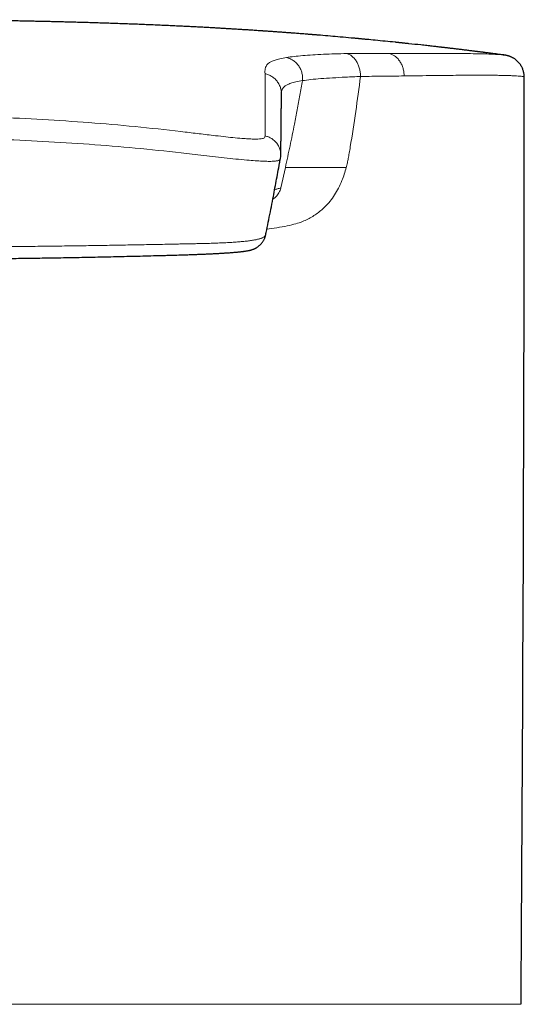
# Model space of a CAD drawing. Header units: millimetres. Extents: x 8 to 674, y 12 to 492.
# Tile 19 of 24: x 358 to 376, y 455 to 492. Entities that reach past the tile are written whole.
import ezdxf

# ---------------------------------------------------------------- set-up
doc = ezdxf.new("R2010")
doc.units = ezdxf.units.MM

msp = doc.modelspace()

# ---------------------------------------------------------------- linework, layer by layer
at = {"color": 7, "linetype": 'Continuous', "lineweight": 30}
for p, q in [((375.713, 490.778), (375.717, 490.778)), ((376.49, 489.961), (376.5, 489.956)), ((367.415, 489.364), (367.415, 489.36)), ((367.377, 486.902), (367.388, 486.982))]:
    msp.add_line(p, q, dxfattribs=at)
at = {"color": 252, "linetype": 'Continuous', "lineweight": 0}
for p, q in [((367.563, 486.568), (367.394, 485.805)), ((366.87, 484.265), (367.143, 484.301)), ((351.5, 455.263), (376.376, 455.263))]:
    msp.add_line(p, q, dxfattribs=at)
at = {"color": 7, "linetype": 'Continuous', "lineweight": 30}
msp.add_arc((-4623.5, 490.408), 5000, 359.597265, 359.994814, dxfattribs=at)
for points, knots in [([(375.713, 490.779), (375.694, 490.782), (375.642, 490.789), (375.553, 490.8), (375.455, 490.813), (375.363, 490.825), (375.278, 490.836), (375.19, 490.847), (375.109, 490.858), (375.038, 490.867), (374.982, 490.874), (374.933, 490.88), (374.891, 490.885), (374.856, 490.89), (374.827, 490.893), (374.801, 490.897), (374.776, 490.9), (374.75, 490.903), (374.721, 490.907), (374.683, 490.911), (374.633, 490.918), (374.572, 490.925), (374.504, 490.934), (374.428, 490.943), (374.346, 490.953), (374.241, 490.966), (374.112, 490.981), (373.958, 491), (373.833, 491.015), (373.739, 491.026), (373.681, 491.032), (373.622, 491.039), (373.566, 491.046), (373.515, 491.052), (373.472, 491.057), (373.435, 491.061), (373.404, 491.065), (373.363, 491.069), (373.307, 491.076), (373.231, 491.085), (373.147, 491.094), (373.056, 491.104), (372.957, 491.115), (372.852, 491.127), (372.742, 491.139), (372.518, 491.164), (372.31, 491.186), (372.12, 491.206), (372.061, 491.213), (372.009, 491.218), (371.964, 491.223), (371.928, 491.227), (371.901, 491.23), (371.881, 491.232), (371.865, 491.233), (371.846, 491.235), (371.821, 491.238), (371.789, 491.241), (371.752, 491.245), (371.71, 491.249), (371.558, 491.265), (371.296, 491.291), (370.94, 491.327), (370.684, 491.351), (370.531, 491.366), (370.467, 491.372), (370.409, 491.377), (370.361, 491.382), (370.324, 491.385), (370.297, 491.388), (370.275, 491.39), (370.257, 491.391), (370.237, 491.393), (370.211, 491.395), (370.177, 491.399), (370.134, 491.403), (370.084, 491.407), (369.91, 491.423), (369.63, 491.448), (369.245, 491.482), (368.98, 491.504), (368.821, 491.517), (368.771, 491.521), (368.725, 491.525), (368.685, 491.528), (368.651, 491.531), (368.623, 491.533), (368.601, 491.535), (368.581, 491.537), (368.558, 491.538), (368.53, 491.541), (368.494, 491.544), (368.452, 491.547), (368.403, 491.551), (368.305, 491.559), (368.162, 491.57), (367.976, 491.584), (367.808, 491.597), (367.654, 491.609), (367.508, 491.619), (367.356, 491.631), (367.197, 491.642), (367.064, 491.651), (366.964, 491.658), (366.899, 491.663), (366.843, 491.667), (366.794, 491.67), (366.753, 491.673), (366.719, 491.675), (366.692, 491.677), (366.667, 491.679), (366.62, 491.682), (366.548, 491.687), (366.448, 491.694), (366.344, 491.7), (366.25, 491.707), (366.165, 491.712), (366.091, 491.717), (366.011, 491.722), (365.925, 491.727), (365.831, 491.733), (365.723, 491.74), (365.602, 491.747), (365.464, 491.756), (365.317, 491.764), (365.163, 491.773), (365.002, 491.783), (364.834, 491.792), (364.657, 491.802), (364.472, 491.812), (364.278, 491.822), (364.077, 491.832), (363.869, 491.843), (363.652, 491.853), (363.425, 491.864), (363.188, 491.875), (362.94, 491.886), (362.683, 491.897), (362.422, 491.908), (362.16, 491.919), (361.903, 491.929), (361.639, 491.939), (361.368, 491.949), (361.091, 491.958), (360.821, 491.967), (360.56, 491.976), (360.307, 491.983), (360.067, 491.991), (359.838, 491.997), (359.622, 492.003), (359.413, 492.008), (359.21, 492.014), (359.011, 492.019), (358.813, 492.023), (358.619, 492.028), (358.433, 492.032), (358.256, 492.035), (358.088, 492.039), (357.928, 492.042), (357.777, 492.045), (357.634, 492.048), (357.512, 492.05), (357.41, 492.052), (357.326, 492.053), (357.246, 492.054), (357.17, 492.056), (357.1, 492.057), (357.04, 492.058), (356.991, 492.059), (356.947, 492.059), (356.901, 492.06), (356.851, 492.061), (356.796, 492.062), (356.738, 492.062), (356.676, 492.063), (356.61, 492.064), (356.54, 492.065), (356.464, 492.066), (356.382, 492.068), (356.293, 492.069), (356.198, 492.07), (356.095, 492.071), (355.977, 492.073), (355.843, 492.074), (355.693, 492.076), (355.531, 492.078), (355.36, 492.08), (355.178, 492.081), (354.996, 492.083), (354.815, 492.085), (354.635, 492.086), (354.448, 492.088), (354.253, 492.089), (354.052, 492.09), (353.844, 492.091), (353.631, 492.093), (353.41, 492.094), (353.167, 492.095), (352.9, 492.096), (352.608, 492.096), (352.307, 492.097), (351.994, 492.097), (351.724, 492.098), (351.558, 492.098), (351.5, 492.098)], [0, 0, 0, 0, 0.002346, 0.006584, 0.011143, 0.014524, 0.018062, 0.021756, 0.025534, 0.028215, 0.030578, 0.032623, 0.03435, 0.035785, 0.036965, 0.038032, 0.03901, 0.040079, 0.041285, 0.042627, 0.044873, 0.04742, 0.050269, 0.053419, 0.05686, 0.06049, 0.066519, 0.072947, 0.079772, 0.082154, 0.084582, 0.087054, 0.089474, 0.091605, 0.093409, 0.094925, 0.096154, 0.097233, 0.100047, 0.103216, 0.106735, 0.110489, 0.114573, 0.118986, 0.123644, 0.128327, 0.14688, 0.149497, 0.15203, 0.15422, 0.156049, 0.157578, 0.158711, 0.159448, 0.159988, 0.160779, 0.161821, 0.163116, 0.164661, 0.166457, 0.168352, 0.183577, 0.199043, 0.212722, 0.215415, 0.218108, 0.220598, 0.222699, 0.224052, 0.225175, 0.226069, 0.226742, 0.227503, 0.228494, 0.229959, 0.231744, 0.233851, 0.23623, 0.253387, 0.268631, 0.284042, 0.286216, 0.288358, 0.290275, 0.291937, 0.293345, 0.294498, 0.295397, 0.296088, 0.296998, 0.298189, 0.29966, 0.301412, 0.303445, 0.305681, 0.313567, 0.321231, 0.328671, 0.334395, 0.340404, 0.346698, 0.353278, 0.360142, 0.363103, 0.365752, 0.368087, 0.37011, 0.371819, 0.373194, 0.37427, 0.375233, 0.37619, 0.380097, 0.384199, 0.388504, 0.393013, 0.395888, 0.398899, 0.402189, 0.405765, 0.409626, 0.413773, 0.419028, 0.424679, 0.430728, 0.437175, 0.443722, 0.450634, 0.457912, 0.465554, 0.473561, 0.48178, 0.490352, 0.499276, 0.508552, 0.518381, 0.528576, 0.539139, 0.550043, 0.560856, 0.571424, 0.581749, 0.593487, 0.604892, 0.615967, 0.62671, 0.637122, 0.647203, 0.656405, 0.665313, 0.673927, 0.682248, 0.690275, 0.698614, 0.706612, 0.714267, 0.721582, 0.728555, 0.735087, 0.741317, 0.747244, 0.752869, 0.756451, 0.759899, 0.763212, 0.766391, 0.76934, 0.771942, 0.773741, 0.775463, 0.777359, 0.779437, 0.781695, 0.784135, 0.786679, 0.789395, 0.792282, 0.795384, 0.798793, 0.802441, 0.806386, 0.81063, 0.815171, 0.820966, 0.827183, 0.833824, 0.840887, 0.848373, 0.856282, 0.863382, 0.870793, 0.878513, 0.886544, 0.894884, 0.903378, 0.912172, 0.921265, 0.930658, 0.942231, 0.954229, 0.966653, 0.979502, 0.992778, 1, 1, 1, 1]), ([(376.495, 489.961), (376.495, 489.983), (376.494, 490.025), (376.486, 490.086), (376.475, 490.143), (376.46, 490.199), (376.441, 490.253), (376.417, 490.308), (376.388, 490.365), (376.352, 490.422), (376.31, 490.477), (376.264, 490.528), (376.214, 490.575), (376.167, 490.612), (376.123, 490.642), (376.085, 490.665), (376.047, 490.685), (376.011, 490.703), (375.975, 490.717), (375.944, 490.728), (375.92, 490.736), (375.903, 490.741), (375.893, 490.744), (375.885, 490.746), (375.875, 490.749), (375.864, 490.752), (375.853, 490.755), (375.843, 490.757), (375.836, 490.758), (375.829, 490.76), (375.821, 490.762), (375.812, 490.763), (375.804, 490.765), (375.794, 490.767), (375.784, 490.769), (375.773, 490.77), (375.762, 490.772), (375.749, 490.774), (375.735, 490.776), (375.726, 490.778), (375.721, 490.778)], [0, 0, 0, 0, 0.029426, 0.056513, 0.082563, 0.107656, 0.132985, 0.159998, 0.188679, 0.218984, 0.250371, 0.282134, 0.314275, 0.346802, 0.368715, 0.391008, 0.41441, 0.439367, 0.466235, 0.495295, 0.516456, 0.534839, 0.550809, 0.56576, 0.580049, 0.606201, 0.629823, 0.64879, 0.666593, 0.685649, 0.706113, 0.728397, 0.752141, 0.778166, 0.807479, 0.840081, 0.875302, 0.913697, 0.955263, 1, 1, 1, 1]), ([(367.388, 486.982), (367.388, 486.988), (367.389, 487.001), (367.391, 487.019), (367.392, 487.037), (367.392, 487.053), (367.393, 487.068), (367.394, 487.082), (367.394, 487.095), (367.395, 487.107), (367.395, 487.118), (367.395, 487.129), (367.396, 487.138), (367.396, 487.147), (367.396, 487.155), (367.396, 487.163), (367.396, 487.17), (367.396, 487.177), (367.396, 487.185), (367.396, 487.195), (367.396, 487.206), (367.396, 487.222), (367.396, 487.242), (367.396, 487.267), (367.396, 487.29), (367.396, 487.312), (367.396, 487.333), (367.396, 487.352), (367.396, 487.37), (367.396, 487.386), (367.396, 487.401), (367.396, 487.416), (367.397, 487.43), (367.397, 487.444), (367.397, 487.46), (367.397, 487.478), (367.398, 487.499), (367.398, 487.521), (367.398, 487.545), (367.398, 487.569), (367.399, 487.594), (367.399, 487.621), (367.399, 487.647), (367.4, 487.676), (367.4, 487.707), (367.4, 487.74), (367.401, 487.77), (367.401, 487.799), (367.401, 487.826), (367.402, 487.852), (367.402, 487.878), (367.402, 487.903), (367.403, 487.93), (367.403, 487.961), (367.403, 487.993), (367.403, 488.027), (367.404, 488.061), (367.404, 488.095), (367.404, 488.128), (367.405, 488.158), (367.405, 488.186), (367.405, 488.215), (367.405, 488.242), (367.406, 488.27), (367.406, 488.298), (367.406, 488.327), (367.407, 488.358), (367.407, 488.387), (367.407, 488.415), (367.407, 488.439), (367.407, 488.456), (367.407, 488.469), (367.408, 488.482), (367.408, 488.494), (367.408, 488.506), (367.408, 488.517), (367.408, 488.527), (367.408, 488.537), (367.408, 488.547), (367.408, 488.556), (367.408, 488.564), (367.408, 488.573), (367.409, 488.581), (367.409, 488.589), (367.409, 488.597), (367.409, 488.605), (367.409, 488.613), (367.409, 488.621), (367.409, 488.63), (367.409, 488.639), (367.409, 488.649), (367.409, 488.659), (367.409, 488.671), (367.41, 488.684), (367.41, 488.697), (367.41, 488.71), (367.41, 488.724), (367.41, 488.738), (367.41, 488.752), (367.411, 488.788), (367.411, 488.843), (367.412, 488.915), (367.412, 488.967), (367.413, 489.002), (367.413, 489.02), (367.413, 489.038), (367.413, 489.055), (367.413, 489.071), (367.414, 489.086), (367.414, 489.101), (367.414, 489.115), (367.414, 489.128), (367.414, 489.141), (367.414, 489.151), (367.414, 489.158), (367.414, 489.163), (367.414, 489.169), (367.414, 489.174), (367.414, 489.18), (367.414, 489.186), (367.414, 489.193), (367.414, 489.2), (367.414, 489.207), (367.414, 489.215), (367.415, 489.224), (367.415, 489.232), (367.415, 489.242), (367.415, 489.252), (367.415, 489.262), (367.415, 489.273), (367.415, 489.284), (367.415, 489.295), (367.415, 489.307), (367.415, 489.315), (367.415, 489.319)], [0, 0, 0, 0, 0.0045683, 0.0088861, 0.0129536, 0.0167706, 0.0203372, 0.0236534, 0.0267192, 0.0298024, 0.0326179, 0.0352415, 0.0376758, 0.0399209, 0.0419766, 0.043843, 0.0456079, 0.0475008, 0.0495335, 0.052407, 0.0555204, 0.0588737, 0.0661775, 0.0734305, 0.0805678, 0.0875895, 0.0944949, 0.1012102, 0.1067745, 0.1121618, 0.1173721, 0.1224053, 0.1272616, 0.1320113, 0.1369065, 0.1439115, 0.151234, 0.1588741, 0.1668317, 0.1752602, 0.184018, 0.1931052, 0.2023747, 0.2115172, 0.2232826, 0.2348135, 0.2461099, 0.2559977, 0.2656978, 0.2752103, 0.2845352, 0.2936771, 0.3028836, 0.3148979, 0.3272449, 0.3399245, 0.352937, 0.3662822, 0.3799602, 0.3909407, 0.4021267, 0.4134853, 0.4247463, 0.43585, 0.4467964, 0.4597245, 0.4724259, 0.4849009, 0.4971493, 0.509171, 0.5149913, 0.5207563, 0.5263692, 0.5317615, 0.5369333, 0.5418845, 0.5466151, 0.5511251, 0.5555679, 0.5597736, 0.5637424, 0.5675846, 0.5714569, 0.5753602, 0.5792947, 0.5829287, 0.5866068, 0.5904526, 0.5944895, 0.5987175, 0.6031367, 0.608692, 0.6145225, 0.6206283, 0.6270092, 0.6336654, 0.6404707, 0.6475414, 0.6548428, 0.6621727, 0.7017659, 0.7412407, 0.7805981, 0.7915625, 0.8023035, 0.8127953, 0.8230379, 0.8330313, 0.8427755, 0.8517346, 0.8604721, 0.868988, 0.8772823, 0.8853551, 0.8885268, 0.8918178, 0.8952993, 0.8989715, 0.9028343, 0.9068878, 0.9111318, 0.9160205, 0.9211399, 0.92649, 0.9320708, 0.9378823, 0.9446409, 0.9516869, 0.9590203, 0.9666413, 0.9745497, 0.9827456, 0.991229, 1, 1, 1, 1]), ([(367.415, 489.319), (367.415, 489.322), (367.415, 489.327), (367.415, 489.335), (367.415, 489.342), (367.415, 489.349), (367.415, 489.355), (367.415, 489.361), (367.414, 489.366), (367.414, 489.371), (367.414, 489.375), (367.414, 489.379), (367.414, 489.381), (367.414, 489.383), (367.414, 489.384), (367.414, 489.386), (367.414, 489.388), (367.414, 489.389), (367.414, 489.39), (367.414, 489.39), (367.414, 489.391), (367.414, 489.391), (367.414, 489.391), (367.414, 489.391)], [0, 0, 0, 0, 0.07127, 0.139228, 0.203869, 0.265186, 0.323174, 0.377828, 0.437958, 0.493447, 0.544292, 0.590489, 0.624099, 0.654732, 0.683547, 0.712484, 0.741573, 0.857324, 0.891244, 0.924439, 0.955196, 0.983476, 1, 1, 1, 1]), ([(366.826, 484.051), (366.839, 484.111), (366.877, 484.297), (366.941, 484.614), (367.019, 485.004), (367.091, 485.375), (367.158, 485.725), (367.22, 486.054), (367.283, 486.387), (367.335, 486.671), (367.366, 486.844), (367.377, 486.904)], [0, 0, 0, 0, 0.065577, 0.203099, 0.341962, 0.482131, 0.595181, 0.709022, 0.823636, 0.939, 1, 1, 1, 1]), ([(352.345, 483.13), (352.358, 483.13), (352.5, 483.131), (352.766, 483.131), (353.152, 483.132), (353.54, 483.134), (353.935, 483.136), (354.33, 483.138), (354.724, 483.141), (355.119, 483.144), (355.514, 483.147), (355.908, 483.151), (356.303, 483.155), (356.698, 483.159), (357.092, 483.164), (357.485, 483.169), (357.879, 483.174), (358.273, 483.18), (358.667, 483.186), (359.061, 483.193), (359.456, 483.2), (359.85, 483.207), (360.245, 483.215), (360.64, 483.223), (361.035, 483.231), (361.433, 483.24), (361.832, 483.25), (362.231, 483.259), (362.624, 483.27), (362.963, 483.279), (363.234, 483.286), (363.422, 483.292), (363.569, 483.296), (363.692, 483.3), (363.804, 483.303), (363.909, 483.307), (364.007, 483.31), (364.104, 483.313), (364.199, 483.317), (364.289, 483.32), (364.373, 483.323), (364.453, 483.326), (364.533, 483.33), (364.61, 483.333), (364.686, 483.337), (364.761, 483.34), (364.834, 483.344), (364.905, 483.347), (364.975, 483.351), (365.044, 483.354), (365.111, 483.358), (365.176, 483.362), (365.24, 483.366), (365.302, 483.37), (365.362, 483.374), (365.421, 483.378), (365.478, 483.382), (365.534, 483.386), (365.588, 483.39), (365.641, 483.395), (365.693, 483.399), (365.743, 483.404), (365.791, 483.408), (365.838, 483.413), (365.884, 483.417), (365.928, 483.422), (365.971, 483.427), (366.013, 483.433), (366.055, 483.439), (366.099, 483.445), (366.147, 483.453), (366.194, 483.462), (366.234, 483.472), (366.266, 483.48), (366.296, 483.489), (366.323, 483.498), (366.35, 483.507), (366.376, 483.518), (366.403, 483.529), (366.429, 483.541), (366.453, 483.554), (366.476, 483.567), (366.5, 483.581), (366.527, 483.599), (366.557, 483.621), (366.586, 483.644), (366.615, 483.67), (366.643, 483.699), (366.67, 483.729), (366.696, 483.761), (366.72, 483.795), (366.742, 483.831), (366.762, 483.867), (366.78, 483.904), (366.795, 483.942), (366.808, 483.979), (366.818, 484.015), (366.824, 484.039), (366.826, 484.05), (366.826, 484.05)], [0, 0, 0, 0, 0.002383, 0.026181, 0.04919, 0.073477, 0.097763, 0.122051, 0.146341, 0.170634, 0.194931, 0.219235, 0.243546, 0.267866, 0.292197, 0.316467, 0.340747, 0.365068, 0.389426, 0.41382, 0.438245, 0.462701, 0.487183, 0.511691, 0.53622, 0.560767, 0.585768, 0.610703, 0.635204, 0.659298, 0.674216, 0.68595, 0.694404, 0.702013, 0.709001, 0.715634, 0.721911, 0.727887, 0.734221, 0.74025, 0.745416, 0.750884, 0.756202, 0.761476, 0.766712, 0.77192, 0.777105, 0.782282, 0.787424, 0.792581, 0.79774, 0.802886, 0.808009, 0.813101, 0.818162, 0.823256, 0.828386, 0.83355, 0.838748, 0.84398, 0.849245, 0.854547, 0.859889, 0.865278, 0.870728, 0.876259, 0.881908, 0.887686, 0.89366, 0.900088, 0.907393, 0.916022, 0.921615, 0.926382, 0.930576, 0.934363, 0.93786, 0.941149, 0.944287, 0.947321, 0.950286, 0.952494, 0.954858, 0.957882, 0.960914, 0.963948, 0.966992, 0.970051, 0.973121, 0.976198, 0.979275, 0.982344, 0.985398, 0.988427, 0.99142, 0.994359, 0.997224, 0.999985, 1, 1, 1, 1])]:
    msp.add_open_spline(points, degree=3, knots=knots, dxfattribs=at)
at = {"color": 252, "linetype": 'Continuous', "lineweight": 0}
for points, knots in [([(366.8, 490.08), (366.799, 490.109), (366.796, 490.169), (366.802, 490.264), (366.834, 490.355), (366.887, 490.431), (366.945, 490.483), (367.034, 490.536), (367.167, 490.587), (367.347, 490.638), (367.518, 490.668), (367.604, 490.683)], [0, 0, 0, 0, 0.186824, 0.373632, 0.560589, 0.634011, 0.707282, 0.780372, 0.853356, 0.926442, 1, 1, 1, 1]), ([(367.604, 490.683), (367.694, 490.696), (367.872, 490.722), (368.207, 490.755), (368.577, 490.782), (368.982, 490.804), (369.41, 490.821), (369.708, 490.827), (369.857, 490.83)], [0, 0, 0, 0, 0.168245, 0.334702, 0.500511, 0.666423, 0.83286, 1, 1, 1, 1]), ([(367.604, 490.683), (367.646, 490.671), (367.732, 490.645), (367.854, 490.577), (367.967, 490.485), (368.064, 490.37), (368.138, 490.239), (368.186, 490.098), (368.209, 489.956), (368.205, 489.864), (368.202, 489.818)], [0, 0, 0, 0, 0.118455, 0.242954, 0.37168, 0.502413, 0.632755, 0.760392, 0.883321, 1, 1, 1, 1]), ([(369.857, 490.83), (370.123, 490.832), (370.657, 490.837), (371.172, 490.836), (371.43, 490.836)], [0, 0, 0, 0, 0.499349, 1, 1, 1, 1]), ([(369.857, 490.83), (369.89, 490.819), (369.959, 490.797), (370.057, 490.732), (370.148, 490.645), (370.228, 490.534), (370.292, 490.405), (370.338, 490.265), (370.366, 490.12), (370.37, 490.022), (370.372, 489.974)], [0, 0, 0, 0, 0.112242, 0.230764, 0.354908, 0.483457, 0.614592, 0.746022, 0.875268, 1, 1, 1, 1]), ([(371.43, 490.836), (371.661, 490.836), (372.123, 490.836), (372.747, 490.836), (373.319, 490.836), (373.833, 490.834), (374.291, 490.831), (374.691, 490.825), (375.033, 490.817), (375.313, 490.807), (375.528, 490.796), (375.662, 490.786), (375.702, 490.78), (375.713, 490.778)], [0, 0, 0, 0, 0.09647, 0.19246, 0.288204, 0.383934, 0.479884, 0.576284, 0.672882, 0.769294, 0.865544, 0.961655, 1, 1, 1, 1]), ([(371.43, 490.836), (371.467, 490.826), (371.544, 490.805), (371.653, 490.742), (371.755, 490.656), (371.844, 490.547), (371.916, 490.42), (371.967, 490.281), (371.998, 490.137), (372.002, 490.041), (372.004, 489.993)], [0, 0, 0, 0, 0.117607, 0.240871, 0.368332, 0.49816, 0.628277, 0.756555, 0.881013, 1, 1, 1, 1]), ([(366.8, 487.749), (366.8, 487.93), (366.8, 488.291), (366.8, 488.763), (366.8, 489.184), (366.8, 489.543), (366.8, 489.845), (366.8, 490.001), (366.8, 490.08)], [0, 0, 0, 0, 0.1667, 0.33336, 0.499999, 0.666638, 0.833298, 1, 1, 1, 1]), ([(366.8, 490.08), (366.844, 490.067), (366.934, 490.042), (367.061, 489.974), (367.178, 489.882), (367.277, 489.768), (367.352, 489.637), (367.398, 489.497), (367.417, 489.389), (367.413, 489.33), (367.413, 489.319)], [0, 0, 0, 0, 0.129581, 0.265885, 0.4069, 0.55016, 0.692996, 0.832829, 0.967433, 1, 1, 1, 1]), ([(368.202, 489.818), (368.303, 489.832), (368.503, 489.86), (368.884, 489.893), (369.32, 489.922), (369.814, 489.948), (370.185, 489.965), (370.372, 489.974)], [0, 0, 0, 0, 0.196359, 0.393442, 0.59241, 0.794296, 1, 1, 1, 1]), ([(370.372, 489.974), (370.314, 489.536), (370.199, 488.654), (370.06, 487.778), (369.99, 487.336)], [0, 0, 0, 0, 0.495745, 1, 1, 1, 1]), ([(370.372, 489.974), (370.657, 489.977), (371.229, 489.984), (371.746, 489.99), (372.004, 489.993)], [0, 0, 0, 0, 0.5, 1, 1, 1, 1]), ([(372.004, 489.993), (372.193, 489.996), (372.565, 490.001), (373.07, 490.007), (373.526, 490.013), (373.933, 490.017), (374.294, 490.019), (374.612, 490.021), (374.891, 490.022), (375.135, 490.021), (375.352, 490.019), (375.55, 490.016), (375.737, 490.012), (375.913, 490.007), (376.076, 490.001), (376.218, 489.994), (376.338, 489.986), (376.427, 489.977), (376.481, 489.968), (376.488, 489.963), (376.49, 489.961)], [0, 0, 0, 0, 0.068481, 0.134272, 0.197373, 0.257785, 0.315508, 0.369582, 0.421061, 0.469947, 0.516238, 0.561737, 0.610335, 0.662033, 0.71683, 0.774727, 0.834608, 0.897478, 0.963338, 1, 1, 1, 1]), ([(368.202, 489.818), (368.114, 489.803), (367.938, 489.771), (367.756, 489.719), (367.622, 489.663), (367.532, 489.606), (367.476, 489.55), (367.445, 489.495), (367.422, 489.429), (367.418, 489.39), (367.415, 489.364)], [0, 0, 0, 0, 0.108767, 0.218486, 0.329551, 0.44209, 0.556019, 0.671096, 0.786924, 1, 1, 1, 1]), ([(368.202, 489.818), (368.17, 489.637), (368.106, 489.274), (368.005, 488.73), (367.883, 488.098), (367.737, 487.376), (367.621, 486.838), (367.563, 486.568)], [0, 0, 0, 0, 0.166665, 0.333331, 0.499998, 0.75, 1, 1, 1, 1]), ([(351.5, 488.542), (352.084, 488.54), (353.252, 488.537), (355.001, 488.506), (356.744, 488.451), (358.482, 488.368), (360.214, 488.253), (361.941, 488.107), (363.084, 487.978), (363.656, 487.913)], [0, 0, 0, 0, 0.14314, 0.285975, 0.428619, 0.571199, 0.713852, 0.856731, 1, 1, 1, 1]), ([(363.661, 487.117), (363.09, 487.179), (361.949, 487.303), (360.225, 487.443), (358.494, 487.551), (356.755, 487.629), (355.009, 487.68), (353.257, 487.709), (352.086, 487.713), (351.5, 487.714)], [0, 0, 0, 0, 0.142885, 0.285511, 0.428043, 0.57063, 0.713407, 0.856494, 1, 1, 1, 1]), ([(363.656, 487.913), (363.858, 487.889), (364.263, 487.839), (364.792, 487.775), (365.239, 487.725), (365.604, 487.686), (365.914, 487.659), (366.167, 487.641), (366.368, 487.631), (366.535, 487.63), (366.662, 487.638), (366.742, 487.657), (366.784, 487.683), (366.799, 487.715), (366.8, 487.738), (366.8, 487.749)], [0, 0, 0, 0, 0.123479, 0.248287, 0.331268, 0.413967, 0.496967, 0.559699, 0.622411, 0.685067, 0.747936, 0.810724, 0.873491, 0.936654, 1, 1, 1, 1]), ([(366.8, 487.749), (366.843, 487.738), (366.931, 487.715), (367.056, 487.65), (367.17, 487.562), (367.266, 487.45), (367.337, 487.322), (367.379, 487.185), (367.395, 487.07), (367.387, 487.003), (367.385, 486.982)], [0, 0, 0, 0, 0.125159, 0.257403, 0.394624, 0.534192, 0.67325, 0.809059, 0.9393, 1, 1, 1, 1]), ([(369.99, 487.336), (369.977, 487.26), (369.953, 487.117), (369.916, 486.919), (369.88, 486.739), (369.852, 486.626), (369.837, 486.568)], [0, 0, 0, 0, 0.294399, 0.549988, 0.766921, 1, 1, 1, 1]), ([(367.376, 486.903), (367.375, 486.896), (367.372, 486.877), (367.347, 486.848), (367.282, 486.82), (367.162, 486.802), (366.984, 486.796), (366.761, 486.801), (366.503, 486.816), (366.19, 486.839), (365.818, 486.873), (365.391, 486.917), (364.953, 486.966), (364.514, 487.017), (364.084, 487.068), (363.8, 487.101), (363.661, 487.117)], [0, 0, 0, 0, 0.033705, 0.096922, 0.164341, 0.235876, 0.308336, 0.378652, 0.447359, 0.514584, 0.601496, 0.685886, 0.768291, 0.848591, 0.926159, 1, 1, 1, 1]), ([(367.143, 484.301), (367.278, 484.321), (367.528, 484.359), (367.863, 484.433), (368.131, 484.516), (368.35, 484.61), (368.539, 484.709), (368.717, 484.823), (368.884, 484.95), (369.058, 485.108), (369.234, 485.301), (369.462, 485.614), (369.638, 485.957), (369.767, 486.314), (369.813, 486.482), (369.837, 486.568)], [0, 0, 0, 0, 0.114678, 0.212144, 0.292674, 0.354353, 0.41438, 0.473003, 0.530491, 0.587127, 0.662541, 0.7362, 0.881465, 0.939528, 1, 1, 1, 1]), ([(367.563, 486.568), (367.614, 486.568), (367.719, 486.568), (367.958, 486.568), (368.283, 486.568), (368.714, 486.568), (369.241, 486.568), (369.634, 486.568), (369.836, 486.568)], [0, 0, 0, 0, 0.121288, 0.252625, 0.403957, 0.583713, 0.785989, 1, 1, 1, 1]), ([(367.394, 485.805), (367.39, 485.79), (367.37, 485.709), (367.301, 485.577), (367.199, 485.449), (367.12, 485.404), (367.093, 485.389)], [0, 0, 0, 0, 0.080599, 0.444317, 0.808904, 1, 1, 1, 1]), ([(367.16, 485.735), (367.161, 485.735), (367.178, 485.741), (367.214, 485.753), (367.268, 485.769), (367.327, 485.787), (367.372, 485.799), (367.394, 485.805)], [0, 0, 0, 0, 0.028379, 0.27068, 0.513782, 0.756907, 1, 1, 1, 1]), ([(351.5, 483.578), (351.742, 483.578), (352.225, 483.579), (352.951, 483.58), (353.676, 483.582), (354.401, 483.586), (355.126, 483.59), (355.851, 483.595), (356.574, 483.601), (357.298, 483.608), (358.024, 483.616), (358.751, 483.625), (359.478, 483.634), (360.192, 483.645), (360.895, 483.656), (361.585, 483.668), (362.275, 483.68), (362.848, 483.691), (363.25, 483.7), (363.48, 483.704), (363.652, 483.707), (363.823, 483.711), (363.994, 483.714), (364.163, 483.717), (364.32, 483.721), (364.463, 483.724), (364.593, 483.727), (364.722, 483.731), (364.849, 483.735), (364.974, 483.74), (365.098, 483.744), (365.219, 483.75), (365.337, 483.755), (365.45, 483.761), (365.559, 483.768), (365.665, 483.775), (365.767, 483.782), (365.867, 483.79), (365.962, 483.799), (366.054, 483.808), (366.14, 483.817), (366.222, 483.828), (366.297, 483.838), (366.369, 483.85), (366.435, 483.862), (366.497, 483.874), (366.554, 483.888), (366.606, 483.903), (366.655, 483.919), (366.7, 483.938), (366.739, 483.958), (366.769, 483.977), (366.792, 483.996), (366.809, 484.014), (366.82, 484.03), (366.825, 484.043), (366.826, 484.048), (366.826, 484.05)], [0, 0, 0, 0, 0.041043, 0.082085, 0.123148, 0.164211, 0.205312, 0.246417, 0.287417, 0.328422, 0.369789, 0.411155, 0.452542, 0.493929, 0.53344, 0.572956, 0.61248, 0.651983, 0.671801, 0.681711, 0.691621, 0.701552, 0.711482, 0.721443, 0.731404, 0.739278, 0.747151, 0.755064, 0.762976, 0.771024, 0.779073, 0.787173, 0.795272, 0.803186, 0.811099, 0.819064, 0.827029, 0.835155, 0.84328, 0.851461, 0.859641, 0.867614, 0.875586, 0.88361, 0.891633, 0.899821, 0.908008, 0.916253, 0.924498, 0.934445, 0.944393, 0.954433, 0.964474, 0.974713, 0.984952, 0.995229, 1, 1, 1, 1])]:
    msp.add_open_spline(points, degree=3, knots=knots, dxfattribs=at)

doc.saveas('drawing.dxf')
